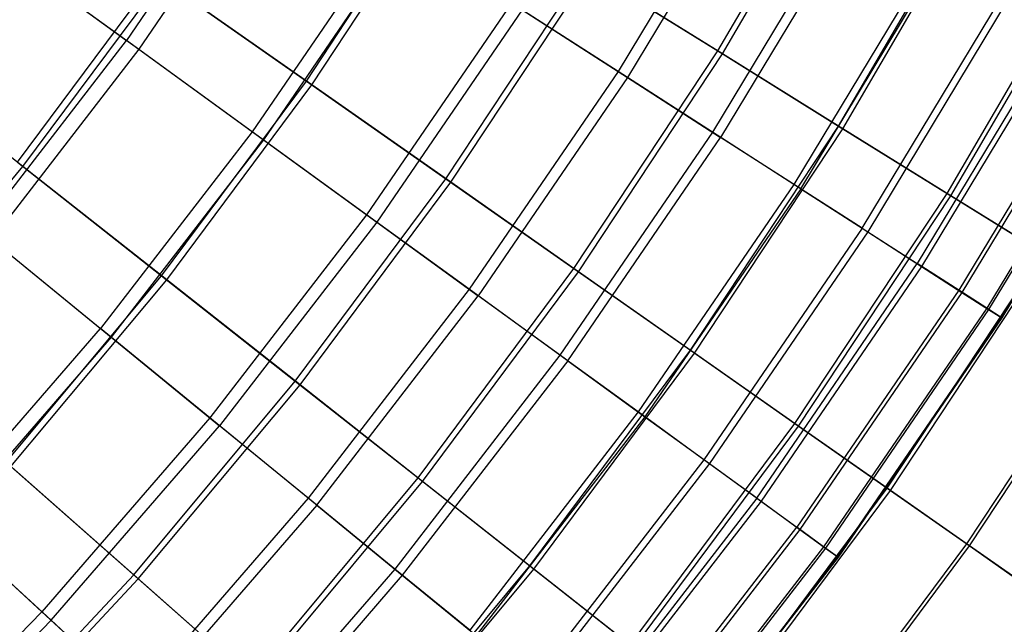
# Model space of a CAD drawing. Extents: x 0.1 to 12.1, y -6 to 6.
# Tile 64 of 256: x 9.7 to 10.8, y -3.4 to -2.7. Entities that reach past the tile are written whole.
import ezdxf

# ---------------------------------------------------------------- set-up
doc = ezdxf.new("R2010")
doc.units = 0
doc.header["$LTSCALE"] = 2.54
doc.layers.get('0').update_dxf_attribs({"linetype": 'CONTINUOUS'})

# ---------------------------------------------------------------- blocks, each defined once
blk = doc.blocks.new('DROPS_COLOR_B-11195_STL')
at = {"color": 0}
for p, q in [((9.967, -2.5109, 4.4442), (9.8173, -2.7298, 4.4442)), ((9.967, -2.5109, 4.4442), (9.8173, -2.7298, 4.4442)), ((10.5122, -2.5143, 5.3021), (10.3614, -2.7644, 5.3021)), ((10.5122, -2.5143, 5.3021), (10.3614, -2.7644, 5.3021)), ((9.9811, -2.5199, 10.9169), (9.8308, -2.7397, 10.9169)), ((9.9811, -2.5199, 10.9169), (9.8308, -2.7397, 10.9169)), ((10.523, -2.5203, 10.0567), (10.3718, -2.771, 10.0567)), ((10.523, -2.5203, 10.0567), (10.3718, -2.771, 10.0567)), ((10.6201, -2.5752, 5.6038), (10.4657, -2.8314, 5.6038)), ((10.6201, -2.5752, 5.6038), (10.4657, -2.8314, 5.6038)), ((10.6295, -2.5805, 9.7543), (10.4747, -2.8372, 9.7543)), ((10.6295, -2.5805, 9.7543), (10.4747, -2.8372, 9.7543)), ((10.1117, -2.6039, 4.7214), (9.9564, -2.8309, 4.7214)), ((10.1117, -2.6039, 4.7214), (9.9564, -2.8309, 4.7214)), ((10.1246, -2.6122, 10.6389), (9.9688, -2.8399, 10.6389)), ((10.1246, -2.6122, 10.6389), (9.9688, -2.8399, 10.6389)), ((9.6659, -2.6198, 4.177), (9.8173, -2.7298, 4.4442)), ((9.6659, -2.6198, 4.177), (9.8173, -2.7298, 4.4442)), ((9.6806, -2.6305, 11.1851), (9.8308, -2.7397, 10.9169)), ((9.6806, -2.6305, 11.1851), (9.8308, -2.7397, 10.9169)), ((10.7134, -2.6279, 5.9119), (10.5558, -2.8892, 5.9119)), ((10.7134, -2.6279, 5.9119), (10.5558, -2.8892, 5.9119)), ((10.5634, -2.8942, 9.4456), (10.7213, -2.6324, 9.4456)), ((10.5634, -2.8942, 9.4456), (10.7213, -2.6324, 9.4456)), ((10.6313, -2.9378, 6.2255), (10.7916, -2.6721, 6.2255)), ((10.6313, -2.9378, 6.2255), (10.7916, -2.6721, 6.2255)), ((10.7981, -2.6758, 9.1315), (10.6377, -2.9419, 9.1315)), ((10.7981, -2.6758, 9.1315), (10.6377, -2.9419, 9.1315)), ((10.2433, -2.6885, 5.0076), (10.083, -2.9229, 5.0076)), ((10.2433, -2.6885, 5.0076), (10.083, -2.9229, 5.0076)), ((10.3614, -2.7644, 5.3021), (10.2433, -2.6885, 5.0076)), ((10.3614, -2.7644, 5.3021), (10.2433, -2.6885, 5.0076)), ((10.255, -2.6959, 10.3518), (10.0942, -2.931, 10.3518)), ((10.255, -2.6959, 10.3518), (10.0942, -2.931, 10.3518)), ((10.255, -2.6959, 10.3518), (10.3718, -2.771, 10.0567)), ((10.255, -2.6959, 10.3518), (10.3718, -2.771, 10.0567)), ((10.8546, -2.7077, 6.5436), (10.6922, -2.977, 6.5436)), ((10.8546, -2.7077, 6.5436), (10.6922, -2.977, 6.5436)), ((10.8597, -2.7105, 8.8131), (10.6972, -2.9801, 8.8131)), ((10.8597, -2.7105, 8.8131), (10.6972, -2.9801, 8.8131)), ((9.6553, -2.9399, 4.4442), (9.8173, -2.7298, 4.4442)), ((9.6553, -2.9399, 4.4442), (9.8173, -2.7298, 4.4442)), ((9.9564, -2.8309, 4.7214), (9.8173, -2.7298, 4.4442)), ((9.9564, -2.8309, 4.7214), (9.8173, -2.7298, 4.4442)), ((10.9023, -2.7346, 6.8652), (10.7383, -3.0065, 6.8652)), ((10.9023, -2.7346, 6.8652), (10.7383, -3.0065, 6.8652)), ((9.8308, -2.7397, 10.9169), (9.6683, -2.9505, 10.9169)), ((9.8308, -2.7397, 10.9169), (9.6683, -2.9505, 10.9169)), ((9.8308, -2.7397, 10.9169), (9.9688, -2.8399, 10.6389)), ((9.8308, -2.7397, 10.9169), (9.9688, -2.8399, 10.6389)), ((10.9059, -2.7366, 8.4912), (10.7418, -3.0088, 8.4912)), ((10.9059, -2.7366, 8.4912), (10.7418, -3.0088, 8.4912)), ((10.9343, -2.7527, 7.1893), (10.7692, -3.0264, 7.1893)), ((10.9343, -2.7527, 7.1893), (10.7692, -3.0264, 7.1893)), ((10.9365, -2.7539, 8.1669), (10.7714, -3.0278, 8.1669)), ((10.9365, -2.7539, 8.1669), (10.7714, -3.0278, 8.1669)), ((10.3614, -2.7644, 5.3021), (10.1966, -3.0054, 5.3021)), ((10.3614, -2.7644, 5.3021), (10.1966, -3.0054, 5.3021)), ((10.4657, -2.8314, 5.6038), (10.3614, -2.7644, 5.3021)), ((10.4657, -2.8314, 5.6038), (10.3614, -2.7644, 5.3021)), ((10.9508, -2.7619, 7.515), (10.7851, -3.0367, 7.515)), ((10.9508, -2.7619, 7.515), (10.7851, -3.0367, 7.515)), ((10.9515, -2.7624, 7.8412), (10.7858, -3.0371, 7.8412)), ((10.9515, -2.7624, 7.8412), (10.7858, -3.0371, 7.8412)), ((10.3718, -2.771, 10.0567), (10.2066, -3.0127, 10.0567)), ((10.3718, -2.771, 10.0567), (10.2066, -3.0127, 10.0567)), ((10.3718, -2.771, 10.0567), (10.4747, -2.8372, 9.7543)), ((10.3718, -2.771, 10.0567), (10.4747, -2.8372, 9.7543)), ((9.9564, -2.8309, 4.7214), (9.7885, -3.0488, 4.7214)), ((9.9564, -2.8309, 4.7214), (9.7885, -3.0488, 4.7214)), ((10.083, -2.9229, 5.0076), (9.9564, -2.8309, 4.7214)), ((10.083, -2.9229, 5.0076), (9.9564, -2.8309, 4.7214)), ((10.4657, -2.8314, 5.6038), (10.2969, -3.0783, 5.6038)), ((10.4657, -2.8314, 5.6038), (10.2969, -3.0783, 5.6038)), ((10.5558, -2.8892, 5.9119), (10.4657, -2.8314, 5.6038)), ((10.5558, -2.8892, 5.9119), (10.4657, -2.8314, 5.6038)), ((9.9688, -2.8399, 10.6389), (9.8003, -3.0585, 10.6389)), ((9.9688, -2.8399, 10.6389), (9.8003, -3.0585, 10.6389)), ((9.9688, -2.8399, 10.6389), (10.0942, -2.931, 10.3518)), ((9.9688, -2.8399, 10.6389), (10.0942, -2.931, 10.3518)), ((10.3056, -3.0846, 9.7543), (10.4747, -2.8372, 9.7543)), ((10.3056, -3.0846, 9.7543), (10.4747, -2.8372, 9.7543)), ((10.5634, -2.8942, 9.4456), (10.4747, -2.8372, 9.7543)), ((10.5634, -2.8942, 9.4456), (10.4747, -2.8372, 9.7543)), ((10.5558, -2.8892, 5.9119), (10.3835, -3.1412, 5.9119)), ((10.5558, -2.8892, 5.9119), (10.3835, -3.1412, 5.9119)), ((10.5634, -2.8942, 9.4456), (10.3909, -3.1466, 9.4456)), ((10.5634, -2.8942, 9.4456), (10.3909, -3.1466, 9.4456)), ((10.6313, -2.9378, 6.2255), (10.5558, -2.8892, 5.9119)), ((10.6313, -2.9378, 6.2255), (10.5558, -2.8892, 5.9119)), ((10.5634, -2.8942, 9.4456), (10.6377, -2.9419, 9.1315)), ((10.5634, -2.8942, 9.4456), (10.6377, -2.9419, 9.1315)), ((10.083, -2.9229, 5.0076), (9.9096, -3.1478, 5.0076)), ((10.083, -2.9229, 5.0076), (9.9096, -3.1478, 5.0076)), ((10.0942, -2.931, 10.3518), (9.9203, -3.1566, 10.3518)), ((10.0942, -2.931, 10.3518), (9.9203, -3.1566, 10.3518)), ((10.1966, -3.0054, 5.3021), (10.083, -2.9229, 5.0076)), ((10.1966, -3.0054, 5.3021), (10.083, -2.9229, 5.0076)), ((10.0942, -2.931, 10.3518), (10.2066, -3.0127, 10.0567)), ((10.0942, -2.931, 10.3518), (10.2066, -3.0127, 10.0567)), ((9.6553, -2.9399, 4.4442), (9.7885, -3.0488, 4.7214)), ((9.6553, -2.9399, 4.4442), (9.7885, -3.0488, 4.7214)), ((10.6313, -2.9378, 6.2255), (10.4562, -3.194, 6.2255)), ((10.6313, -2.9378, 6.2255), (10.4562, -3.194, 6.2255)), ((10.6377, -2.9419, 9.1315), (10.4623, -3.1984, 9.1315)), ((10.6377, -2.9419, 9.1315), (10.4623, -3.1984, 9.1315)), ((10.6313, -2.9378, 6.2255), (10.6922, -2.977, 6.5436)), ((10.6313, -2.9378, 6.2255), (10.6922, -2.977, 6.5436)), ((10.6377, -2.9419, 9.1315), (10.6972, -2.9801, 8.8131)), ((10.6377, -2.9419, 9.1315), (10.6972, -2.9801, 8.8131)), ((9.6683, -2.9505, 10.9169), (9.8003, -3.0585, 10.6389)), ((9.6683, -2.9505, 10.9169), (9.8003, -3.0585, 10.6389)), ((10.5147, -3.2366, 6.5436), (10.6922, -2.977, 6.5436)), ((10.5147, -3.2366, 6.5436), (10.6922, -2.977, 6.5436)), ((10.6972, -2.9801, 8.8131), (10.5195, -3.24, 8.8131)), ((10.6972, -2.9801, 8.8131), (10.5195, -3.24, 8.8131)), ((10.7383, -3.0065, 6.8652), (10.6922, -2.977, 6.5436)), ((10.7383, -3.0065, 6.8652), (10.6922, -2.977, 6.5436)), ((10.6972, -2.9801, 8.8131), (10.7418, -3.0088, 8.4912)), ((10.6972, -2.9801, 8.8131), (10.7418, -3.0088, 8.4912)), ((10.1966, -3.0054, 5.3021), (10.0183, -3.2367, 5.3021)), ((10.1966, -3.0054, 5.3021), (10.0183, -3.2367, 5.3021)), ((10.2969, -3.0783, 5.6038), (10.1966, -3.0054, 5.3021)), ((10.2969, -3.0783, 5.6038), (10.1966, -3.0054, 5.3021)), ((10.7383, -3.0065, 6.8652), (10.559, -3.2687, 6.8652)), ((10.7383, -3.0065, 6.8652), (10.559, -3.2687, 6.8652)), ((10.7692, -3.0264, 7.1893), (10.7383, -3.0065, 6.8652)), ((10.7692, -3.0264, 7.1893), (10.7383, -3.0065, 6.8652)), ((10.0278, -3.2445, 10.0567), (10.2066, -3.0127, 10.0567)), ((10.0278, -3.2445, 10.0567), (10.2066, -3.0127, 10.0567)), ((10.3056, -3.0846, 9.7543), (10.2066, -3.0127, 10.0567)), ((10.3056, -3.0846, 9.7543), (10.2066, -3.0127, 10.0567)), ((10.7418, -3.0088, 8.4912), (10.5624, -3.2712, 8.4912)), ((10.7418, -3.0088, 8.4912), (10.5624, -3.2712, 8.4912)), ((10.7418, -3.0088, 8.4912), (10.7714, -3.0278, 8.1669)), ((10.7418, -3.0088, 8.4912), (10.7714, -3.0278, 8.1669)), ((10.7692, -3.0264, 7.1893), (10.5888, -3.2904, 7.1893)), ((10.7692, -3.0264, 7.1893), (10.5888, -3.2904, 7.1893)), ((10.7714, -3.0278, 8.1669), (10.5908, -3.2918, 8.1669)), ((10.7714, -3.0278, 8.1669), (10.5908, -3.2918, 8.1669)), ((10.7851, -3.0367, 7.515), (10.7692, -3.0264, 7.1893)), ((10.7851, -3.0367, 7.515), (10.7692, -3.0264, 7.1893)), ((10.7714, -3.0278, 8.1669), (10.7858, -3.0371, 7.8412)), ((10.7714, -3.0278, 8.1669), (10.7858, -3.0371, 7.8412)), ((10.7851, -3.0367, 7.515), (10.6041, -3.3015, 7.515)), ((10.7851, -3.0367, 7.515), (10.6041, -3.3015, 7.515)), ((10.7858, -3.0371, 7.8412), (10.6047, -3.3019, 7.8412)), ((10.7858, -3.0371, 7.8412), (10.6047, -3.3019, 7.8412)), ((10.7858, -3.0371, 7.8412), (10.7851, -3.0367, 7.515)), ((10.7858, -3.0371, 7.8412), (10.7851, -3.0367, 7.515)), ((9.6083, -3.2566, 4.7214), (9.7885, -3.0488, 4.7214)), ((9.6083, -3.2566, 4.7214), (9.7885, -3.0488, 4.7214)), ((9.9096, -3.1478, 5.0076), (9.7885, -3.0488, 4.7214)), ((9.9096, -3.1478, 5.0076), (9.7885, -3.0488, 4.7214)), ((9.8003, -3.0585, 10.6389), (9.6196, -3.267, 10.6389)), ((9.8003, -3.0585, 10.6389), (9.6196, -3.267, 10.6389)), ((9.8003, -3.0585, 10.6389), (9.9203, -3.1566, 10.3518)), ((9.8003, -3.0585, 10.6389), (9.9203, -3.1566, 10.3518)), ((10.2969, -3.0783, 5.6038), (10.1142, -3.3151, 5.6038)), ((10.2969, -3.0783, 5.6038), (10.1142, -3.3151, 5.6038)), ((10.3835, -3.1412, 5.9119), (10.2969, -3.0783, 5.6038)), ((10.3835, -3.1412, 5.9119), (10.2969, -3.0783, 5.6038)), ((10.3056, -3.0846, 9.7543), (10.1225, -3.3219, 9.7543)), ((10.3056, -3.0846, 9.7543), (10.1225, -3.3219, 9.7543)), ((10.3056, -3.0846, 9.7543), (10.3909, -3.1466, 9.4456)), ((10.3056, -3.0846, 9.7543), (10.3909, -3.1466, 9.4456)), ((9.9096, -3.1478, 5.0076), (9.7236, -3.3624, 5.0076)), ((9.9096, -3.1478, 5.0076), (9.7236, -3.3624, 5.0076)), ((10.0183, -3.2367, 5.3021), (9.9096, -3.1478, 5.0076)), ((10.0183, -3.2367, 5.3021), (9.9096, -3.1478, 5.0076)), ((10.3835, -3.1412, 5.9119), (10.1971, -3.3829, 5.9119)), ((10.3835, -3.1412, 5.9119), (10.1971, -3.3829, 5.9119)), ((10.3909, -3.1466, 9.4456), (10.2042, -3.3887, 9.4456)), ((10.3909, -3.1466, 9.4456), (10.2042, -3.3887, 9.4456)), ((10.4562, -3.194, 6.2255), (10.3835, -3.1412, 5.9119)), ((10.4562, -3.194, 6.2255), (10.3835, -3.1412, 5.9119)), ((10.3909, -3.1466, 9.4456), (10.4623, -3.1984, 9.1315)), ((10.3909, -3.1466, 9.4456), (10.4623, -3.1984, 9.1315)), ((9.7338, -3.3718, 10.3518), (9.9203, -3.1566, 10.3518)), ((9.7338, -3.3718, 10.3518), (9.9203, -3.1566, 10.3518)), ((10.0278, -3.2445, 10.0567), (9.9203, -3.1566, 10.3518)), ((10.0278, -3.2445, 10.0567), (9.9203, -3.1566, 10.3518)), ((10.4562, -3.194, 6.2255), (10.2667, -3.4398, 6.2255)), ((10.4562, -3.194, 6.2255), (10.2667, -3.4398, 6.2255)), ((10.4623, -3.1984, 9.1315), (10.2725, -3.4445, 9.1315)), ((10.4623, -3.1984, 9.1315), (10.2725, -3.4445, 9.1315)), ((10.5147, -3.2366, 6.5436), (10.4562, -3.194, 6.2255)), ((10.5147, -3.2366, 6.5436), (10.4562, -3.194, 6.2255)), ((10.4623, -3.1984, 9.1315), (10.5195, -3.24, 8.8131)), ((10.4623, -3.1984, 9.1315), (10.5195, -3.24, 8.8131)), ((10.0183, -3.2367, 5.3021), (9.8271, -3.4574, 5.3021)), ((10.0183, -3.2367, 5.3021), (9.8271, -3.4574, 5.3021)), ((10.0278, -3.2445, 10.0567), (9.8361, -3.4657, 10.0567)), ((10.0278, -3.2445, 10.0567), (9.8361, -3.4657, 10.0567)), ((10.1142, -3.3151, 5.6038), (10.0183, -3.2367, 5.3021)), ((10.1142, -3.3151, 5.6038), (10.0183, -3.2367, 5.3021)), ((10.0278, -3.2445, 10.0567), (10.1225, -3.3219, 9.7543)), ((10.0278, -3.2445, 10.0567), (10.1225, -3.3219, 9.7543)), ((10.5147, -3.2366, 6.5436), (10.3227, -3.4856, 6.5436)), ((10.5147, -3.2366, 6.5436), (10.3227, -3.4856, 6.5436)), ((10.5195, -3.24, 8.8131), (10.3272, -3.4893, 8.8131)), ((10.5195, -3.24, 8.8131), (10.3272, -3.4893, 8.8131)), ((10.5147, -3.2366, 6.5436), (10.559, -3.2687, 6.8652)), ((10.5147, -3.2366, 6.5436), (10.559, -3.2687, 6.8652)), ((10.5195, -3.24, 8.8131), (10.5624, -3.2712, 8.4912)), ((10.5195, -3.24, 8.8131), (10.5624, -3.2712, 8.4912)), ((9.6083, -3.2566, 4.7214), (9.7236, -3.3624, 5.0076)), ((9.6083, -3.2566, 4.7214), (9.7236, -3.3624, 5.0076)), ((9.7338, -3.3718, 10.3518), (9.6196, -3.267, 10.6389)), ((9.7338, -3.3718, 10.3518), (9.6196, -3.267, 10.6389)), ((10.365, -3.5202, 6.8652), (10.559, -3.2687, 6.8652)), ((10.365, -3.5202, 6.8652), (10.559, -3.2687, 6.8652)), ((10.5888, -3.2904, 7.1893), (10.559, -3.2687, 6.8652)), ((10.5888, -3.2904, 7.1893), (10.559, -3.2687, 6.8652)), ((10.5624, -3.2712, 8.4912), (10.3683, -3.5229, 8.4912)), ((10.5624, -3.2712, 8.4912), (10.3683, -3.5229, 8.4912)), ((10.5624, -3.2712, 8.4912), (10.5908, -3.2918, 8.1669)), ((10.5624, -3.2712, 8.4912), (10.5908, -3.2918, 8.1669)), ((10.5888, -3.2904, 7.1893), (10.3936, -3.5435, 7.1893)), ((10.5888, -3.2904, 7.1893), (10.3936, -3.5435, 7.1893)), ((10.6041, -3.3015, 7.515), (10.5888, -3.2904, 7.1893)), ((10.6041, -3.3015, 7.515), (10.5888, -3.2904, 7.1893)), ((10.5908, -3.2918, 8.1669), (10.3955, -3.5451, 8.1669)), ((10.5908, -3.2918, 8.1669), (10.3955, -3.5451, 8.1669)), ((10.6041, -3.3015, 7.515), (10.4082, -3.5555, 7.515)), ((10.6041, -3.3015, 7.515), (10.4082, -3.5555, 7.515)), ((10.5908, -3.2918, 8.1669), (10.6047, -3.3019, 7.8412)), ((10.5908, -3.2918, 8.1669), (10.6047, -3.3019, 7.8412)), ((10.6047, -3.3019, 7.8412), (10.6041, -3.3015, 7.515)), ((10.6047, -3.3019, 7.8412), (10.6041, -3.3015, 7.515)), ((10.6047, -3.3019, 7.8412), (10.4088, -3.556, 7.8412)), ((10.6047, -3.3019, 7.8412), (10.4088, -3.556, 7.8412)), ((10.1142, -3.3151, 5.6038), (9.9184, -3.5412, 5.6038)), ((10.1142, -3.3151, 5.6038), (9.9184, -3.5412, 5.6038)), ((10.1225, -3.3219, 9.7543), (9.9263, -3.5484, 9.7543)), ((10.1225, -3.3219, 9.7543), (9.9263, -3.5484, 9.7543)), ((10.1971, -3.3829, 5.9119), (10.1142, -3.3151, 5.6038)), ((10.1971, -3.3829, 5.9119), (10.1142, -3.3151, 5.6038)), ((10.1225, -3.3219, 9.7543), (10.2042, -3.3887, 9.4456)), ((10.1225, -3.3219, 9.7543), (10.2042, -3.3887, 9.4456)), ((9.5257, -3.5661, 5.0076), (9.7236, -3.3624, 5.0076)), ((9.5257, -3.5661, 5.0076), (9.7236, -3.3624, 5.0076)), ((9.8271, -3.4574, 5.3021), (9.7236, -3.3624, 5.0076)), ((9.8271, -3.4574, 5.3021), (9.7236, -3.3624, 5.0076)), ((9.7338, -3.3718, 10.3518), (9.5353, -3.576, 10.3518)), ((9.7338, -3.3718, 10.3518), (9.5353, -3.576, 10.3518)), ((9.7338, -3.3718, 10.3518), (9.8361, -3.4657, 10.0567)), ((9.7338, -3.3718, 10.3518), (9.8361, -3.4657, 10.0567))]:
    blk.add_line(p, q, dxfattribs=at)
blk = doc.blocks.new('GROUP_1')
at = {"color": 0}
for p, q in [((10.4116, 3.2558, 2.9964), (10.5572, 3.5052, 2.9964)), ((10.4116, 3.2558, 2.9964), (10.5572, 3.5052, 2.9964)), ((10.4169, 3.2525, 8.9929), (10.5626, 3.5022, 8.9929)), ((10.4169, 3.2525, 8.9929), (10.5626, 3.5022, 8.9929)), ((9.9563, 3.2225, 2.4436), (10.1044, 3.4467, 2.4436)), ((9.9563, 3.2225, 2.4436), (10.1044, 3.4467, 2.4436)), ((9.9623, 3.2183, 9.5464), (10.1106, 3.4428, 9.5464)), ((9.9623, 3.2183, 9.5464), (10.1106, 3.4428, 9.5464)), ((10.5454, 3.1726, 3.2869), (10.6953, 3.4296, 3.2869)), ((10.5454, 3.1726, 3.2869), (10.6953, 3.4296, 3.2869)), ((10.5501, 3.1697, 8.702), (10.7002, 3.4269, 8.702)), ((10.5501, 3.1697, 8.702), (10.7002, 3.4269, 8.702)), ((10.6653, 3.0981, 3.5857), (10.8193, 3.3618, 3.5857)), ((10.6653, 3.0981, 3.5857), (10.8193, 3.3618, 3.5857)), ((10.6696, 3.0955, 8.403), (10.8236, 3.3595, 8.403)), ((10.6696, 3.0955, 8.403), (10.8236, 3.3595, 8.403)), ((10.1106, 3.1143, 2.715), (10.2645, 3.3472, 2.715)), ((10.1106, 3.1143, 2.715), (10.2645, 3.3472, 2.715)), ((10.2645, 3.3472, 2.715), (10.4116, 3.2558, 2.9964)), ((10.2645, 3.3472, 2.715), (10.4116, 3.2558, 2.9964)), ((9.6365, 3.1326, 2.183), (9.79, 3.3391, 2.183)), ((9.6365, 3.1326, 2.183), (9.79, 3.3391, 2.183)), ((9.6426, 3.1277, 9.8075), (9.7965, 3.3346, 9.8075)), ((9.6426, 3.1277, 9.8075), (9.7965, 3.3346, 9.8075)), ((9.79, 3.3391, 2.183), (9.9563, 3.2225, 2.4436)), ((9.79, 3.3391, 2.183), (9.9563, 3.2225, 2.4436)), ((9.9623, 3.2183, 9.5464), (9.7965, 3.3346, 9.8075)), ((9.9623, 3.2183, 9.5464), (9.7965, 3.3346, 9.8075)), ((10.1162, 3.1104, 9.2746), (10.2702, 3.3436, 9.2746)), ((10.1162, 3.1104, 9.2746), (10.2702, 3.3436, 9.2746)), ((10.4169, 3.2525, 8.9929), (10.2702, 3.3436, 9.2746)), ((10.4169, 3.2525, 8.9929), (10.2702, 3.3436, 9.2746)), ((9.6426, 3.1277, 9.8075), (9.4725, 3.2618, 10.057)), ((9.6426, 3.1277, 9.8075), (9.4725, 3.2618, 10.057)), ((10.2524, 3.0148, 2.9964), (10.4116, 3.2558, 2.9964)), ((10.2524, 3.0148, 2.9964), (10.4116, 3.2558, 2.9964)), ((10.2575, 3.0113, 8.9929), (10.4169, 3.2525, 8.9929)), ((10.2575, 3.0113, 8.9929), (10.4169, 3.2525, 8.9929)), ((10.4116, 3.2558, 2.9964), (10.5454, 3.1726, 3.2869)), ((10.4116, 3.2558, 2.9964), (10.5454, 3.1726, 3.2869)), ((10.5501, 3.1697, 8.702), (10.4169, 3.2525, 8.9929)), ((10.5501, 3.1697, 8.702), (10.4169, 3.2525, 8.9929)), ((9.796, 3.0069, 2.4436), (9.9563, 3.2225, 2.4436)), ((9.796, 3.0069, 2.4436), (9.9563, 3.2225, 2.4436)), ((9.8018, 3.0024, 9.5464), (9.9623, 3.2183, 9.5464)), ((9.8018, 3.0024, 9.5464), (9.9623, 3.2183, 9.5464)), ((9.9563, 3.2225, 2.4436), (10.1106, 3.1143, 2.715)), ((9.9563, 3.2225, 2.4436), (10.1106, 3.1143, 2.715)), ((10.1162, 3.1104, 9.2746), (9.9623, 3.2183, 9.5464)), ((10.1162, 3.1104, 9.2746), (9.9623, 3.2183, 9.5464)), ((10.3814, 2.9244, 3.2869), (10.5454, 3.1726, 3.2869)), ((10.3814, 2.9244, 3.2869), (10.5454, 3.1726, 3.2869)), ((10.5454, 3.1726, 3.2869), (10.6653, 3.0981, 3.5857)), ((10.5454, 3.1726, 3.2869), (10.6653, 3.0981, 3.5857)), ((10.3859, 2.9212, 8.702), (10.5501, 3.1697, 8.702)), ((10.3859, 2.9212, 8.702), (10.5501, 3.1697, 8.702)), ((10.6696, 3.0955, 8.403), (10.5501, 3.1697, 8.702)), ((10.6696, 3.0955, 8.403), (10.5501, 3.1697, 8.702)), ((9.4775, 2.9297, 9.8075), (9.6426, 3.1277, 9.8075)), ((9.4775, 2.9297, 9.8075), (9.6426, 3.1277, 9.8075)), ((9.6365, 3.1326, 2.183), (9.796, 3.0069, 2.4436)), ((9.6365, 3.1326, 2.183), (9.796, 3.0069, 2.4436)), ((9.8018, 3.0024, 9.5464), (9.6426, 3.1277, 9.8075)), ((9.8018, 3.0024, 9.5464), (9.6426, 3.1277, 9.8075)), ((9.944, 2.8903, 2.715), (10.1106, 3.1143, 2.715)), ((9.944, 2.8903, 2.715), (10.1106, 3.1143, 2.715)), ((9.9494, 2.8861, 9.2746), (10.1162, 3.1104, 9.2746)), ((9.9494, 2.8861, 9.2746), (10.1162, 3.1104, 9.2746)), ((10.1106, 3.1143, 2.715), (10.2524, 3.0148, 2.9964)), ((10.1106, 3.1143, 2.715), (10.2524, 3.0148, 2.9964)), ((10.2575, 3.0113, 8.9929), (10.1162, 3.1104, 9.2746)), ((10.2575, 3.0113, 8.9929), (10.1162, 3.1104, 9.2746)), ((10.497, 2.8433, 3.5857), (10.6653, 3.0981, 3.5857)), ((10.497, 2.8433, 3.5857), (10.6653, 3.0981, 3.5857)), ((10.5011, 2.8404, 8.403), (10.6696, 3.0955, 8.403)), ((10.5011, 2.8404, 8.403), (10.6696, 3.0955, 8.403)), ((10.6653, 3.0981, 3.5857), (10.7712, 3.0323, 3.8917)), ((10.6653, 3.0981, 3.5857), (10.7712, 3.0323, 3.8917)), ((10.7748, 3.03, 8.0967), (10.6696, 3.0955, 8.403)), ((10.7748, 3.03, 8.0967), (10.6696, 3.0955, 8.403)), ((10.599, 2.7718, 3.8917), (10.7712, 3.0323, 3.8917)), ((10.599, 2.7718, 3.8917), (10.7712, 3.0323, 3.8917)), ((10.6026, 2.7693, 8.0967), (10.7748, 3.03, 8.0967)), ((10.6026, 2.7693, 8.0967), (10.7748, 3.03, 8.0967)), ((10.0801, 2.7831, 2.9964), (10.2524, 3.0148, 2.9964)), ((10.0801, 2.7831, 2.9964), (10.2524, 3.0148, 2.9964)), ((10.085, 2.7793, 8.9929), (10.2575, 3.0113, 8.9929)), ((10.085, 2.7793, 8.9929), (10.2575, 3.0113, 8.9929)), ((10.2524, 3.0148, 2.9964), (10.3814, 2.9244, 3.2869)), ((10.2524, 3.0148, 2.9964), (10.3814, 2.9244, 3.2869)), ((10.3859, 2.9212, 8.702), (10.2575, 3.0113, 8.9929)), ((10.3859, 2.9212, 8.702), (10.2575, 3.0113, 8.9929)), ((9.624, 2.8006, 2.4436), (9.796, 3.0069, 2.4436)), ((9.624, 2.8006, 2.4436), (9.796, 3.0069, 2.4436)), ((9.6294, 2.7957, 9.5464), (9.8018, 3.0024, 9.5464)), ((9.6294, 2.7957, 9.5464), (9.8018, 3.0024, 9.5464)), ((9.796, 3.0069, 2.4436), (9.944, 2.8903, 2.715)), ((9.796, 3.0069, 2.4436), (9.944, 2.8903, 2.715)), ((9.9494, 2.8861, 9.2746), (9.8018, 3.0024, 9.5464)), ((9.9494, 2.8861, 9.2746), (9.8018, 3.0024, 9.5464)), ((10.6871, 2.71, 4.2042), (10.8625, 2.9756, 4.2042)), ((10.6871, 2.71, 4.2042), (10.8625, 2.9756, 4.2042)), ((10.6901, 2.7079, 7.784), (10.8656, 2.9736, 7.784)), ((10.6901, 2.7079, 7.784), (10.8656, 2.9736, 7.784)), ((10.2038, 2.6857, 3.2869), (10.3814, 2.9244, 3.2869)), ((10.2038, 2.6857, 3.2869), (10.3814, 2.9244, 3.2869)), ((10.2082, 2.6822, 8.702), (10.3859, 2.9212, 8.702)), ((10.2082, 2.6822, 8.702), (10.3859, 2.9212, 8.702)), ((10.3814, 2.9244, 3.2869), (10.497, 2.8433, 3.5857)), ((10.3814, 2.9244, 3.2869), (10.497, 2.8433, 3.5857)), ((10.5011, 2.8404, 8.403), (10.3859, 2.9212, 8.702)), ((10.5011, 2.8404, 8.403), (10.3859, 2.9212, 8.702)), ((9.7653, 2.6759, 2.715), (9.944, 2.8903, 2.715)), ((9.7653, 2.6759, 2.715), (9.944, 2.8903, 2.715)), ((9.944, 2.8903, 2.715), (10.0801, 2.7831, 2.9964)), ((9.944, 2.8903, 2.715), (10.0801, 2.7831, 2.9964)), ((9.7703, 2.6714, 9.2746), (9.9494, 2.8861, 9.2746)), ((9.7703, 2.6714, 9.2746), (9.9494, 2.8861, 9.2746)), ((10.085, 2.7793, 8.9929), (9.9494, 2.8861, 9.2746)), ((10.085, 2.7793, 8.9929), (9.9494, 2.8861, 9.2746)), ((10.3148, 2.5982, 3.5857), (10.497, 2.8433, 3.5857)), ((10.3148, 2.5982, 3.5857), (10.497, 2.8433, 3.5857)), ((10.3187, 2.5952, 8.403), (10.5011, 2.8404, 8.403)), ((10.3187, 2.5952, 8.403), (10.5011, 2.8404, 8.403)), ((10.497, 2.8433, 3.5857), (10.599, 2.7718, 3.8917)), ((10.497, 2.8433, 3.5857), (10.599, 2.7718, 3.8917)), ((10.6026, 2.7693, 8.0967), (10.5011, 2.8404, 8.403)), ((10.6026, 2.7693, 8.0967), (10.5011, 2.8404, 8.403)), ((9.624, 2.8006, 2.4436), (9.7653, 2.6759, 2.715)), ((9.624, 2.8006, 2.4436), (9.7653, 2.6759, 2.715)), ((9.7703, 2.6714, 9.2746), (9.6294, 2.7957, 9.5464)), ((9.7703, 2.6714, 9.2746), (9.6294, 2.7957, 9.5464)), ((9.8952, 2.5613, 2.9964), (10.0801, 2.7831, 2.9964)), ((9.8952, 2.5613, 2.9964), (10.0801, 2.7831, 2.9964)), ((9.8998, 2.5572, 8.9929), (10.085, 2.7793, 8.9929)), ((9.8998, 2.5572, 8.9929), (10.085, 2.7793, 8.9929)), ((10.0801, 2.7831, 2.9964), (10.2038, 2.6857, 3.2869)), ((10.0801, 2.7831, 2.9964), (10.2038, 2.6857, 3.2869)), ((10.2082, 2.6822, 8.702), (10.085, 2.7793, 8.9929)), ((10.2082, 2.6822, 8.702), (10.085, 2.7793, 8.9929)), ((10.4126, 2.5212, 3.8917), (10.599, 2.7718, 3.8917)), ((10.4126, 2.5212, 3.8917), (10.599, 2.7718, 3.8917)), ((10.416, 2.5185, 8.0967), (10.6026, 2.7693, 8.0967)), ((10.416, 2.5185, 8.0967), (10.6026, 2.7693, 8.0967)), ((10.599, 2.7718, 3.8917), (10.6871, 2.71, 4.2042)), ((10.599, 2.7718, 3.8917), (10.6871, 2.71, 4.2042)), ((10.6901, 2.7079, 7.784), (10.6026, 2.7693, 8.0967)), ((10.6901, 2.7079, 7.784), (10.6026, 2.7693, 8.0967)), ((10.4971, 2.4546, 4.2042), (10.6871, 2.71, 4.2042)), ((10.4971, 2.4546, 4.2042), (10.6871, 2.71, 4.2042)), ((10.5, 2.4523, 7.784), (10.6901, 2.7079, 7.784)), ((10.5, 2.4523, 7.784), (10.6901, 2.7079, 7.784)), ((10.6871, 2.71, 4.2042), (10.7609, 2.6582, 4.522)), ((10.6871, 2.71, 4.2042), (10.7609, 2.6582, 4.522)), ((10.7634, 2.6565, 7.466), (10.6901, 2.7079, 7.784)), ((10.7634, 2.6565, 7.466), (10.6901, 2.7079, 7.784)), ((10.0133, 2.4571, 3.2869), (10.2038, 2.6857, 3.2869)), ((10.0133, 2.4571, 3.2869), (10.2038, 2.6857, 3.2869)), ((10.0175, 2.4535, 8.702), (10.2082, 2.6822, 8.702)), ((10.0175, 2.4535, 8.702), (10.2082, 2.6822, 8.702)), ((10.2038, 2.6857, 3.2869), (10.3148, 2.5982, 3.5857)), ((10.2038, 2.6857, 3.2869), (10.3148, 2.5982, 3.5857)), ((10.3187, 2.5952, 8.403), (10.2082, 2.6822, 8.702)), ((10.3187, 2.5952, 8.403), (10.2082, 2.6822, 8.702)), ((9.5749, 2.4718, 2.715), (9.7653, 2.6759, 2.715)), ((9.5749, 2.4718, 2.715), (9.7653, 2.6759, 2.715)), ((9.5797, 2.467, 9.2746), (9.7703, 2.6714, 9.2746)), ((9.5797, 2.467, 9.2746), (9.7703, 2.6714, 9.2746)), ((9.7653, 2.6759, 2.715), (9.8952, 2.5613, 2.9964)), ((9.7653, 2.6759, 2.715), (9.8952, 2.5613, 2.9964)), ((9.8998, 2.5572, 8.9929), (9.7703, 2.6714, 9.2746)), ((9.8998, 2.5572, 8.9929), (9.7703, 2.6714, 9.2746))]:
    blk.add_line(p, q, dxfattribs=at)
blk.add_blockref('DROPS_COLOR_B-11195_STL', (-0.06, 5.9973, -1.7), dxfattribs=at)

msp = doc.modelspace()

# ---------------------------------------------------------------- block references
at = {"color": 0}
msp.add_blockref('GROUP_1', (0.06, -5.9973, 1.7), dxfattribs=at)

doc.saveas('drawing.dxf')
